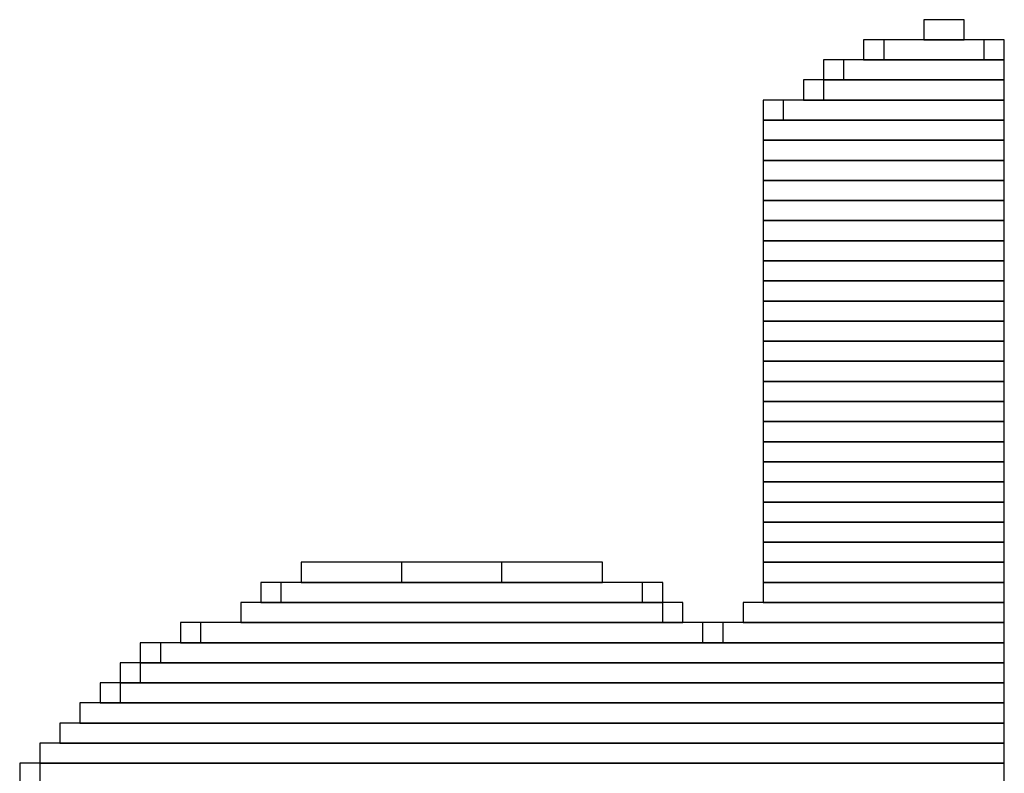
# Model space of a CAD drawing. Header units: millimetres. Extents: x -17 to 295, y -38 to 211.
# Tile 14 of 23: x 20.726 to 21.971, y 191.554 to 192.507. Entities that reach past the tile are written whole.
import ezdxf

# ---------------------------------------------------------------- set-up
doc = ezdxf.new("R2010")
doc.units = ezdxf.units.MM
doc.header["$MEASUREMENT"] = 0

msp = doc.modelspace()

# ---------------------------------------------------------------- linework, layer by layer
at = {"color": 1, "true_color": 0xa00000}
for points in [[(21.8694, 192.5066), (21.8694, 192.4812), (21.9202, 192.4812), (21.9202, 192.5066)], [(21.8694, 192.5066), (21.8694, 192.4812), (21.9202, 192.4812), (21.9202, 192.5066)], [(21.7932, 192.4812), (21.7932, 192.4558), (21.971, 192.4558), (21.971, 192.4812)], [(21.7932, 192.4812), (21.7932, 192.4558), (21.971, 192.4558), (21.971, 192.4812)], [(21.8186, 192.4812), (21.8186, 192.4558), (21.9456, 192.4558), (21.9456, 192.4812)], [(21.8186, 192.4812), (21.8186, 192.4558), (21.9456, 192.4558), (21.9456, 192.4812)], [(21.7424, 192.4558), (21.7424, 192.4304), (21.971, 192.4304), (21.971, 192.4558)], [(21.7424, 192.4558), (21.7424, 192.4304), (21.971, 192.4304), (21.971, 192.4558)], [(21.7678, 192.4558), (21.7678, 192.4304), (21.971, 192.4304), (21.971, 192.4558)], [(21.7678, 192.4558), (21.7678, 192.4304), (21.971, 192.4304), (21.971, 192.4558)], [(21.717, 192.4304), (21.717, 192.405), (21.971, 192.405), (21.971, 192.4304)], [(21.717, 192.4304), (21.717, 192.405), (21.971, 192.405), (21.971, 192.4304)], [(21.7424, 192.4304), (21.7424, 192.405), (21.971, 192.405), (21.971, 192.4304)], [(21.7424, 192.4304), (21.7424, 192.405), (21.971, 192.405), (21.971, 192.4304)], [(21.6662, 192.405), (21.6662, 192.3796), (21.971, 192.3796), (21.971, 192.405)], [(21.6662, 192.405), (21.6662, 192.3796), (21.971, 192.3796), (21.971, 192.405)], [(21.6916, 192.405), (21.6916, 192.3796), (21.971, 192.3796), (21.971, 192.405)], [(21.6916, 192.405), (21.6916, 192.3796), (21.971, 192.3796), (21.971, 192.405)], [(21.6662, 192.3796), (21.6662, 192.3542), (21.971, 192.3542), (21.971, 192.3796)], [(21.6662, 192.3796), (21.6662, 192.3542), (21.971, 192.3542), (21.971, 192.3796)], [(21.6662, 192.3796), (21.6662, 192.3542), (21.971, 192.3542), (21.971, 192.3796)], [(21.6662, 192.3796), (21.6662, 192.3542), (21.971, 192.3542), (21.971, 192.3796)], [(21.6662, 192.3542), (21.6662, 192.3288), (21.971, 192.3288), (21.971, 192.3542)], [(21.6662, 192.3542), (21.6662, 192.3288), (21.971, 192.3288), (21.971, 192.3542)], [(21.6662, 192.3542), (21.6662, 192.3288), (21.971, 192.3288), (21.971, 192.3542)], [(21.6662, 192.3542), (21.6662, 192.3288), (21.971, 192.3288), (21.971, 192.3542)], [(21.6662, 192.3288), (21.6662, 192.3034), (21.971, 192.3034), (21.971, 192.3288)], [(21.6662, 192.3288), (21.6662, 192.3034), (21.971, 192.3034), (21.971, 192.3288)], [(21.6662, 192.3288), (21.6662, 192.3034), (21.971, 192.3034), (21.971, 192.3288)], [(21.6662, 192.3288), (21.6662, 192.3034), (21.971, 192.3034), (21.971, 192.3288)], [(21.6662, 192.3034), (21.6662, 192.278), (21.971, 192.278), (21.971, 192.3034)], [(21.6662, 192.3034), (21.6662, 192.278), (21.971, 192.278), (21.971, 192.3034)], [(21.6662, 192.3034), (21.6662, 192.278), (21.971, 192.278), (21.971, 192.3034)], [(21.6662, 192.3034), (21.6662, 192.278), (21.971, 192.278), (21.971, 192.3034)], [(21.6662, 192.278), (21.6662, 192.2526), (21.971, 192.2526), (21.971, 192.278)], [(21.6662, 192.278), (21.6662, 192.2526), (21.971, 192.2526), (21.971, 192.278)], [(21.6662, 192.278), (21.6662, 192.2526), (21.971, 192.2526), (21.971, 192.278)], [(21.6662, 192.278), (21.6662, 192.2526), (21.971, 192.2526), (21.971, 192.278)], [(21.6662, 192.2526), (21.6662, 192.2272), (21.971, 192.2272), (21.971, 192.2526)], [(21.6662, 192.2526), (21.6662, 192.2272), (21.971, 192.2272), (21.971, 192.2526)], [(21.6662, 192.2526), (21.6662, 192.2272), (21.971, 192.2272), (21.971, 192.2526)], [(21.6662, 192.2526), (21.6662, 192.2272), (21.971, 192.2272), (21.971, 192.2526)], [(21.6662, 192.2272), (21.6662, 192.2018), (21.971, 192.2018), (21.971, 192.2272)], [(21.6662, 192.2272), (21.6662, 192.2018), (21.971, 192.2018), (21.971, 192.2272)], [(21.6662, 192.2272), (21.6662, 192.2018), (21.971, 192.2018), (21.971, 192.2272)], [(21.6662, 192.2272), (21.6662, 192.2018), (21.971, 192.2018), (21.971, 192.2272)], [(21.6662, 192.2018), (21.6662, 192.1764), (21.971, 192.1764), (21.971, 192.2018)], [(21.6662, 192.2018), (21.6662, 192.1764), (21.971, 192.1764), (21.971, 192.2018)], [(21.6662, 192.2018), (21.6662, 192.1764), (21.971, 192.1764), (21.971, 192.2018)], [(21.6662, 192.2018), (21.6662, 192.1764), (21.971, 192.1764), (21.971, 192.2018)], [(21.6662, 192.1764), (21.6662, 192.151), (21.971, 192.151), (21.971, 192.1764)], [(21.6662, 192.1764), (21.6662, 192.151), (21.971, 192.151), (21.971, 192.1764)], [(21.6662, 192.1764), (21.6662, 192.151), (21.971, 192.151), (21.971, 192.1764)], [(21.6662, 192.1764), (21.6662, 192.151), (21.971, 192.151), (21.971, 192.1764)], [(21.6662, 192.151), (21.6662, 192.1256), (21.971, 192.1256), (21.971, 192.151)], [(21.6662, 192.151), (21.6662, 192.1256), (21.971, 192.1256), (21.971, 192.151)], [(21.6662, 192.151), (21.6662, 192.1256), (21.971, 192.1256), (21.971, 192.151)], [(21.6662, 192.151), (21.6662, 192.1256), (21.971, 192.1256), (21.971, 192.151)], [(21.6662, 192.1256), (21.6662, 192.1002), (21.971, 192.1002), (21.971, 192.1256)], [(21.6662, 192.1256), (21.6662, 192.1002), (21.971, 192.1002), (21.971, 192.1256)], [(21.6662, 192.1256), (21.6662, 192.1002), (21.971, 192.1002), (21.971, 192.1256)], [(21.6662, 192.1256), (21.6662, 192.1002), (21.971, 192.1002), (21.971, 192.1256)], [(21.6662, 192.1002), (21.6662, 192.0748), (21.971, 192.0748), (21.971, 192.1002)], [(21.6662, 192.1002), (21.6662, 192.0748), (21.971, 192.0748), (21.971, 192.1002)], [(21.6662, 192.1002), (21.6662, 192.0748), (21.971, 192.0748), (21.971, 192.1002)], [(21.6662, 192.1002), (21.6662, 192.0748), (21.971, 192.0748), (21.971, 192.1002)], [(21.6662, 192.0748), (21.6662, 192.0494), (21.971, 192.0494), (21.971, 192.0748)], [(21.6662, 192.0748), (21.6662, 192.0494), (21.971, 192.0494), (21.971, 192.0748)], [(21.6662, 192.0748), (21.6662, 192.0494), (21.971, 192.0494), (21.971, 192.0748)], [(21.6662, 192.0748), (21.6662, 192.0494), (21.971, 192.0494), (21.971, 192.0748)], [(21.6662, 192.0494), (21.6662, 192.024), (21.971, 192.024), (21.971, 192.0494)], [(21.6662, 192.0494), (21.6662, 192.024), (21.971, 192.024), (21.971, 192.0494)], [(21.6662, 192.0494), (21.6662, 192.024), (21.971, 192.024), (21.971, 192.0494)], [(21.6662, 192.0494), (21.6662, 192.024), (21.971, 192.024), (21.971, 192.0494)], [(21.6662, 192.024), (21.6662, 191.9986), (21.971, 191.9986), (21.971, 192.024)], [(21.6662, 192.024), (21.6662, 191.9986), (21.971, 191.9986), (21.971, 192.024)], [(21.6662, 192.024), (21.6662, 191.9986), (21.971, 191.9986), (21.971, 192.024)], [(21.6662, 192.024), (21.6662, 191.9986), (21.971, 191.9986), (21.971, 192.024)], [(21.6662, 191.9986), (21.6662, 191.9732), (21.971, 191.9732), (21.971, 191.9986)], [(21.6662, 191.9986), (21.6662, 191.9732), (21.971, 191.9732), (21.971, 191.9986)], [(21.6662, 191.9986), (21.6662, 191.9732), (21.971, 191.9732), (21.971, 191.9986)], [(21.6662, 191.9986), (21.6662, 191.9732), (21.971, 191.9732), (21.971, 191.9986)], [(21.6662, 191.9732), (21.6662, 191.9478), (21.971, 191.9478), (21.971, 191.9732)], [(21.6662, 191.9732), (21.6662, 191.9478), (21.971, 191.9478), (21.971, 191.9732)], [(21.6662, 191.9732), (21.6662, 191.9478), (21.971, 191.9478), (21.971, 191.9732)], [(21.6662, 191.9732), (21.6662, 191.9478), (21.971, 191.9478), (21.971, 191.9732)], [(21.6662, 191.9478), (21.6662, 191.9224), (21.971, 191.9224), (21.971, 191.9478)], [(21.6662, 191.9478), (21.6662, 191.9224), (21.971, 191.9224), (21.971, 191.9478)], [(21.6662, 191.9478), (21.6662, 191.9224), (21.971, 191.9224), (21.971, 191.9478)], [(21.6662, 191.9478), (21.6662, 191.9224), (21.971, 191.9224), (21.971, 191.9478)], [(21.6662, 191.9224), (21.6662, 191.897), (21.971, 191.897), (21.971, 191.9224)], [(21.6662, 191.9224), (21.6662, 191.897), (21.971, 191.897), (21.971, 191.9224)], [(21.6662, 191.9224), (21.6662, 191.897), (21.971, 191.897), (21.971, 191.9224)], [(21.6662, 191.9224), (21.6662, 191.897), (21.971, 191.897), (21.971, 191.9224)], [(21.6662, 191.897), (21.6662, 191.8716), (21.971, 191.8716), (21.971, 191.897)], [(21.6662, 191.897), (21.6662, 191.8716), (21.971, 191.8716), (21.971, 191.897)], [(21.6662, 191.897), (21.6662, 191.8716), (21.971, 191.8716), (21.971, 191.897)], [(21.6662, 191.897), (21.6662, 191.8716), (21.971, 191.8716), (21.971, 191.897)], [(21.6662, 191.8716), (21.6662, 191.8462), (21.971, 191.8462), (21.971, 191.8716)], [(21.6662, 191.8716), (21.6662, 191.8462), (21.971, 191.8462), (21.971, 191.8716)], [(21.6662, 191.8716), (21.6662, 191.8462), (21.971, 191.8462), (21.971, 191.8716)], [(21.6662, 191.8716), (21.6662, 191.8462), (21.971, 191.8462), (21.971, 191.8716)], [(21.6662, 191.8462), (21.6662, 191.8208), (21.971, 191.8208), (21.971, 191.8462)], [(21.6662, 191.8462), (21.6662, 191.8208), (21.971, 191.8208), (21.971, 191.8462)], [(21.6662, 191.8462), (21.6662, 191.8208), (21.971, 191.8208), (21.971, 191.8462)], [(21.6662, 191.8462), (21.6662, 191.8208), (21.971, 191.8208), (21.971, 191.8462)], [(21.082, 191.8208), (21.082, 191.7954), (21.463, 191.7954), (21.463, 191.8208)], [(21.082, 191.8208), (21.082, 191.7954), (21.463, 191.7954), (21.463, 191.8208)], [(21.209, 191.8208), (21.209, 191.7954), (21.336, 191.7954), (21.336, 191.8208)], [(21.209, 191.8208), (21.209, 191.7954), (21.336, 191.7954), (21.336, 191.8208)], [(21.6662, 191.8208), (21.6662, 191.7954), (21.971, 191.7954), (21.971, 191.8208)], [(21.6662, 191.8208), (21.6662, 191.7954), (21.971, 191.7954), (21.971, 191.8208)], [(21.6662, 191.8208), (21.6662, 191.7954), (21.971, 191.7954), (21.971, 191.8208)], [(21.6662, 191.8208), (21.6662, 191.7954), (21.971, 191.7954), (21.971, 191.8208)], [(21.0312, 191.7954), (21.0312, 191.77), (21.5392, 191.77), (21.5392, 191.7954)], [(21.0312, 191.7954), (21.0312, 191.77), (21.5392, 191.77), (21.5392, 191.7954)], [(21.0566, 191.7954), (21.0566, 191.77), (21.5138, 191.77), (21.5138, 191.7954)], [(21.0566, 191.7954), (21.0566, 191.77), (21.5138, 191.77), (21.5138, 191.7954)], [(21.6662, 191.7954), (21.6662, 191.77), (21.971, 191.77), (21.971, 191.7954)], [(21.6662, 191.7954), (21.6662, 191.77), (21.971, 191.77), (21.971, 191.7954)], [(21.6662, 191.7954), (21.6662, 191.77), (21.971, 191.77), (21.971, 191.7954)], [(21.6662, 191.7954), (21.6662, 191.77), (21.971, 191.77), (21.971, 191.7954)], [(21.0058, 191.77), (21.0058, 191.7446), (21.5646, 191.7446), (21.5646, 191.77)], [(21.0058, 191.77), (21.0058, 191.7446), (21.5392, 191.7446), (21.5392, 191.77)], [(21.0058, 191.77), (21.0058, 191.7446), (21.5646, 191.7446), (21.5646, 191.77)], [(21.0058, 191.77), (21.0058, 191.7446), (21.5392, 191.7446), (21.5392, 191.77)], [(21.6408, 191.77), (21.6408, 191.7446), (21.971, 191.7446), (21.971, 191.77)], [(21.6408, 191.77), (21.6408, 191.7446), (21.971, 191.7446), (21.971, 191.77)], [(21.6408, 191.77), (21.6408, 191.7446), (21.971, 191.7446), (21.971, 191.77)], [(21.6408, 191.77), (21.6408, 191.7446), (21.971, 191.7446), (21.971, 191.77)], [(20.9296, 191.7446), (20.9296, 191.7192), (21.971, 191.7192), (21.971, 191.7446)], [(20.9296, 191.7446), (20.9296, 191.7192), (21.971, 191.7192), (21.971, 191.7446)], [(20.955, 191.7446), (20.955, 191.7192), (21.59, 191.7192), (21.59, 191.7446)], [(20.955, 191.7446), (20.955, 191.7192), (21.59, 191.7192), (21.59, 191.7446)], [(21.6154, 191.7446), (21.6154, 191.7192), (21.971, 191.7192), (21.971, 191.7446)], [(21.6154, 191.7446), (21.6154, 191.7192), (21.971, 191.7192), (21.971, 191.7446)], [(20.8788, 191.7192), (20.8788, 191.6938), (21.971, 191.6938), (21.971, 191.7192)], [(20.8788, 191.7192), (20.8788, 191.6938), (21.971, 191.6938), (21.971, 191.7192)], [(20.9042, 191.7192), (20.9042, 191.6938), (21.971, 191.6938), (21.971, 191.7192)], [(20.9042, 191.7192), (20.9042, 191.6938), (21.971, 191.6938), (21.971, 191.7192)], [(20.8534, 191.6938), (20.8534, 191.6684), (21.971, 191.6684), (21.971, 191.6938)], [(20.8534, 191.6938), (20.8534, 191.6684), (21.971, 191.6684), (21.971, 191.6938)], [(20.8788, 191.6938), (20.8788, 191.6684), (21.971, 191.6684), (21.971, 191.6938)], [(20.8788, 191.6938), (20.8788, 191.6684), (21.971, 191.6684), (21.971, 191.6938)], [(20.828, 191.6684), (20.828, 191.643), (21.971, 191.643), (21.971, 191.6684)], [(20.828, 191.6684), (20.828, 191.643), (21.971, 191.643), (21.971, 191.6684)], [(20.8534, 191.6684), (20.8534, 191.643), (21.971, 191.643), (21.971, 191.6684)], [(20.8534, 191.6684), (20.8534, 191.643), (21.971, 191.643), (21.971, 191.6684)], [(20.8026, 191.643), (20.8026, 191.6176), (21.971, 191.6176), (21.971, 191.643)], [(20.8026, 191.643), (20.8026, 191.6176), (21.971, 191.6176), (21.971, 191.643)], [(20.8026, 191.643), (20.8026, 191.6176), (21.971, 191.6176), (21.971, 191.643)], [(20.8026, 191.643), (20.8026, 191.6176), (21.971, 191.6176), (21.971, 191.643)], [(20.7772, 191.6176), (20.7772, 191.5922), (21.971, 191.5922), (21.971, 191.6176)], [(20.7772, 191.6176), (20.7772, 191.5922), (21.971, 191.5922), (21.971, 191.6176)], [(20.7772, 191.6176), (20.7772, 191.5922), (21.971, 191.5922), (21.971, 191.6176)], [(20.7772, 191.6176), (20.7772, 191.5922), (21.971, 191.5922), (21.971, 191.6176)], [(20.7518, 191.5922), (20.7518, 191.5668), (21.971, 191.5668), (21.971, 191.5922)], [(20.7518, 191.5922), (20.7518, 191.5668), (21.971, 191.5668), (21.971, 191.5922)], [(20.7518, 191.5922), (20.7518, 191.5668), (21.971, 191.5668), (21.971, 191.5922)], [(20.7518, 191.5922), (20.7518, 191.5668), (21.971, 191.5668), (21.971, 191.5922)], [(20.7264, 191.5668), (20.7264, 191.5414), (21.971, 191.5414), (21.971, 191.5668)], [(20.7264, 191.5668), (20.7264, 191.5414), (21.971, 191.5414), (21.971, 191.5668)], [(20.7518, 191.5668), (20.7518, 191.5414), (21.971, 191.5414), (21.971, 191.5668)], [(20.7518, 191.5668), (20.7518, 191.5414), (21.971, 191.5414), (21.971, 191.5668)]]:
    msp.add_lwpolyline(points, close=True, dxfattribs=at)

doc.saveas('drawing.dxf')
